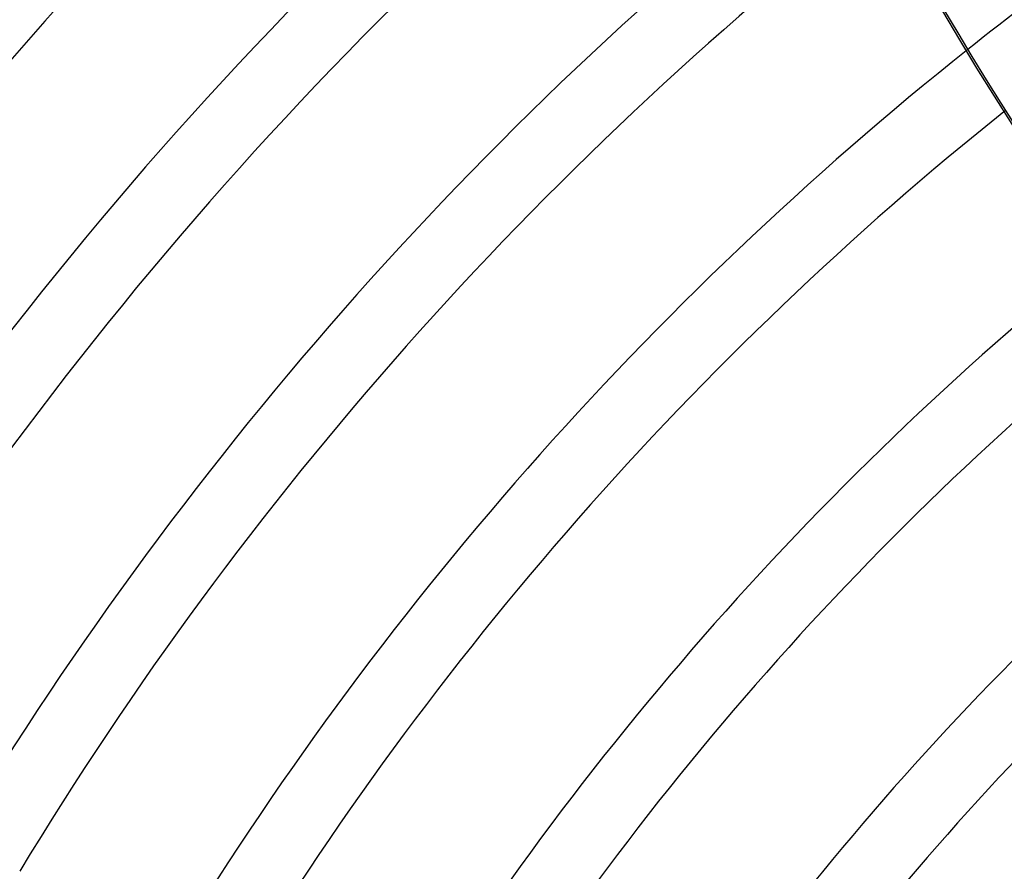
# Model space of a CAD drawing. Header units: millimetres. Extents: x -790 to 790, y -790 to 790.
# Tile 22 of 54: x -433 to -295, y 262 to 382. Entities that reach past the tile are written whole.
import ezdxf

# ---------------------------------------------------------------- set-up
doc = ezdxf.new("R2010")
doc.units = ezdxf.units.MM
doc.layers.add('HIDDEN', color=7, linetype='Continuous')
doc.layers.add('THICK', color=7, linetype='Continuous')

msp = doc.modelspace()

# ---------------------------------------------------------------- linework, layer by layer
at = {"layer": 'HIDDEN'}
for radius, start, end in [(732, 0, 180.00002), (682, 0, 180.00002), (677, 0, 180.00002), (652.89, 90.43881, 148.96123), (642.91, 90.44563, 148.95442), (625, 0, 179.99998), (620, 0, 179.99998), (618.79, 125.24628, 148.93706), (608.81, 125.55373, 148.92944), (584.69, 126.25715, 148.91001), (574.71, 126.53108, 148.90153), (550.59, 127.1491, 148.8797), (540.61, 127.3856, 148.8701), (516.49, 127.9068, 148.8453), (506.51, 128.1004, 148.8344), (482.39, 128.5092, 148.8061), (472.41, 128.6521, 148.7936), (448.29, 128.9268, 148.7609), (438.31, 129.0085, 148.7464), (414.19, 129.1187, 148.7083), (404.21, 129.1244, 148.6913), (380.09, 129.0268, 148.6463), (370.11, 128.7638, 148.6259)]:
    msp.add_arc((0, 0), radius, start, end, dxfattribs=at)
msp.add_ellipse((163.08, 653.5), major_axis=(426.57, -340.18), ratio=0.987688, start_param=-2.280953, end_param=-1.73342, dxfattribs=at)
at = {"layer": 'THICK'}
for radius, start, end in [(677.5, 0, 180.00002), (619.99, 0, 179.99998), (482.39, 123.2656, 128.5092)]:
    msp.add_arc((0, 0), radius, start, end, dxfattribs=at)
msp.add_ellipse((163.28, 653.74), major_axis=(426.57, -340.18), ratio=0.987688, start_param=-2.187101, end_param=-1.73342, dxfattribs=at)

doc.saveas('drawing.dxf')
